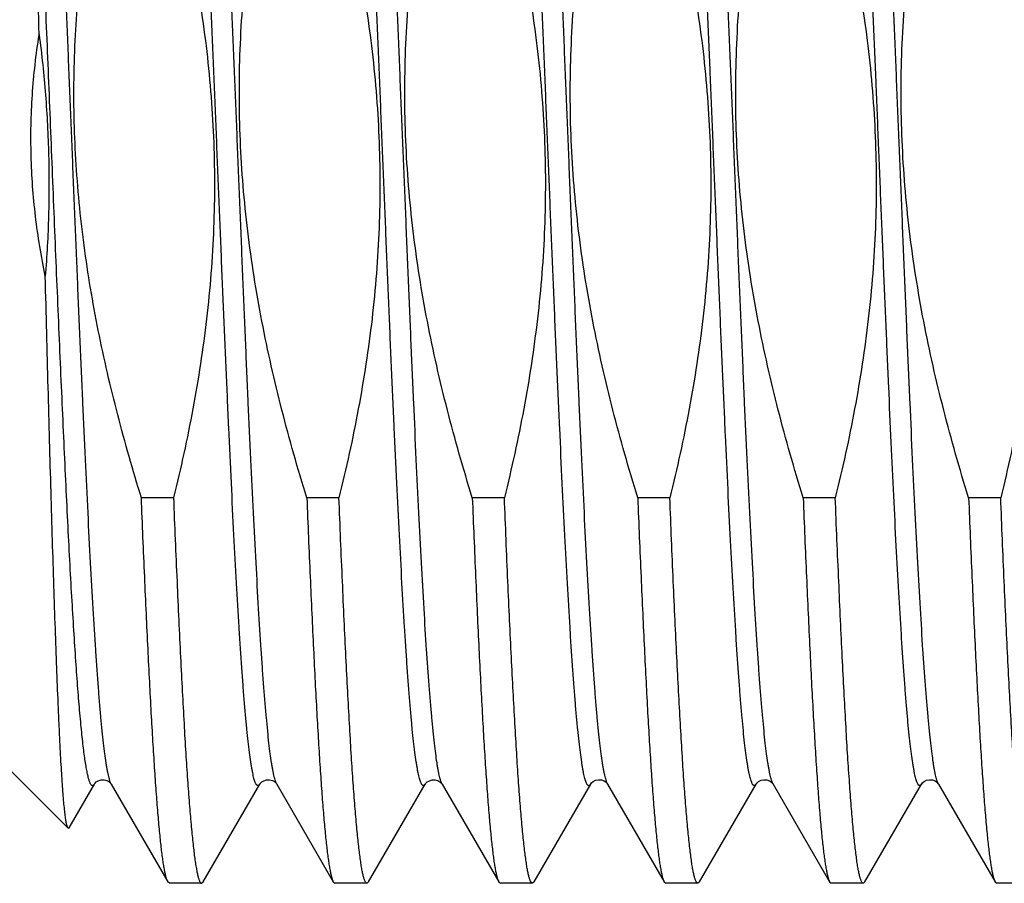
# Model space of a CAD drawing. Header units: inches. Extents: x 0 to 22, y 0 to 17.
# Tile 59 of 98: x 17.284 to 17.449, y 8.313 to 8.458. Entities that reach past the tile are written whole.
import ezdxf

# ---------------------------------------------------------------- set-up
doc = ezdxf.new("R2010")
doc.units = ezdxf.units.IN
doc.header["$LTSCALE"] = 1.21
doc.header["$MEASUREMENT"] = 0
doc.layers.get('0').update_dxf_attribs({"linetype": 'CONTINUOUS'})

msp = doc.modelspace()

# ---------------------------------------------------------------- linework, layer by layer
at = {"color": 7, "linetype": 'CONTINUOUS'}
for p, q in [((17.30975, 8.37758), (17.30436, 8.37758)), ((17.33753, 8.37758), (17.33214, 8.37758)), ((17.36531, 8.37758), (17.35992, 8.37758)), ((17.39309, 8.37758), (17.3877, 8.37758)), ((17.42086, 8.37758), (17.41547, 8.37758)), ((17.44864, 8.37758), (17.44325, 8.37758)), ((17.29205, 8.32213), (17.28132, 8.33286)), ((17.29223, 8.3222), (17.29647, 8.32952)), ((17.2993, 8.32954), (17.29931, 8.32952)), ((17.29931, 8.32952), (17.30881, 8.3131)), ((17.31474, 8.3131), (17.32425, 8.32952)), ((17.32708, 8.32954), (17.32709, 8.32952)), ((17.32709, 8.32952), (17.33659, 8.3131)), ((17.34252, 8.3131), (17.35202, 8.32952)), ((17.35485, 8.32954), (17.35486, 8.32952)), ((17.35486, 8.32952), (17.36437, 8.3131)), ((17.3703, 8.3131), (17.3798, 8.32952)), ((17.38264, 8.32952), (17.39214, 8.3131)), ((17.39807, 8.3131), (17.40758, 8.32952)), ((17.41042, 8.32952), (17.41992, 8.3131)), ((17.42585, 8.3131), (17.43535, 8.32952)), ((17.4382, 8.32952), (17.4477, 8.3131)), ((17.29205, 8.32213), (17.29223, 8.3222)), ((17.30908, 8.31286), (17.30881, 8.3131)), ((17.31447, 8.31286), (17.30908, 8.31286)), ((17.31447, 8.31286), (17.31474, 8.3131)), ((17.33659, 8.3131), (17.33686, 8.31286)), ((17.34225, 8.31286), (17.33686, 8.31286)), ((17.34252, 8.3131), (17.34225, 8.31286)), ((17.36437, 8.3131), (17.36464, 8.31286)), ((17.37003, 8.31286), (17.36464, 8.31286)), ((17.3703, 8.3131), (17.37003, 8.31286)), ((17.39214, 8.3131), (17.39241, 8.31286)), ((17.3978, 8.31286), (17.39241, 8.31286)), ((17.39807, 8.3131), (17.3978, 8.31286)), ((17.41992, 8.3131), (17.42019, 8.31286)), ((17.42558, 8.31286), (17.42019, 8.31286)), ((17.42585, 8.3131), (17.42558, 8.31286)), ((17.4477, 8.3131), (17.44797, 8.31286)), ((17.45336, 8.31286), (17.44797, 8.31286))]:
    msp.add_line(p, q, dxfattribs=at)
for points in [[(17.29647, 8.32952), (17.29649, 8.32955), (17.29658, 8.32968), (17.29679, 8.32987), (17.29713, 8.33008), (17.29759, 8.33022), (17.29809, 8.33024), (17.29859, 8.3301), (17.29898, 8.32987), (17.2992, 8.32967), (17.2993, 8.32955), (17.2993, 8.32954)], [(17.32425, 8.32952), (17.32427, 8.32955), (17.32436, 8.32968), (17.32457, 8.32987), (17.32491, 8.33008), (17.32536, 8.33022), (17.32586, 8.33024), (17.32637, 8.3301), (17.32676, 8.32987), (17.32698, 8.32967), (17.32707, 8.32955), (17.32708, 8.32954)], [(17.35202, 8.32952), (17.35205, 8.32956), (17.35214, 8.32968), (17.35236, 8.32988), (17.35272, 8.33009), (17.35318, 8.33023), (17.35366, 8.33024), (17.35413, 8.33011), (17.35449, 8.3299), (17.35472, 8.3297), (17.35483, 8.32957), (17.35485, 8.32954)], [(17.3798, 8.32952), (17.37984, 8.32958), (17.37996, 8.32973), (17.38022, 8.32994), (17.38063, 8.33015), (17.38112, 8.33025), (17.38161, 8.33021), (17.38206, 8.33004), (17.38238, 8.32982), (17.38256, 8.32964), (17.38263, 8.32954), (17.38264, 8.32952)], [(17.40758, 8.32952), (17.40761, 8.32958), (17.40774, 8.32973), (17.408, 8.32994), (17.4084, 8.33015), (17.40889, 8.33025), (17.40938, 8.33021), (17.40983, 8.33004), (17.41016, 8.32982), (17.41033, 8.32964), (17.41041, 8.32954), (17.41042, 8.32952)], [(17.43535, 8.32952), (17.43539, 8.32958), (17.43552, 8.32973), (17.43577, 8.32994), (17.43618, 8.33015), (17.43667, 8.33025), (17.43716, 8.33021), (17.43761, 8.33004), (17.43793, 8.32982), (17.43811, 8.32964), (17.43819, 8.32954), (17.4382, 8.32952)]]:
    msp.add_lwpolyline(points, dxfattribs=at)
at = {"color": 9, "linetype": 'CONTINUOUS'}
for points, knots in [([(17.29931, 8.32952), (17.29927, 8.32959), (17.29919, 8.32976), (17.29908, 8.33004), (17.29898, 8.3304), (17.29887, 8.33081), (17.29876, 8.33129), (17.29865, 8.33183), (17.29855, 8.33244), (17.2984, 8.33338), (17.29821, 8.3347), (17.298, 8.33648), (17.29778, 8.33851), (17.29756, 8.34077), (17.29735, 8.34326), (17.29713, 8.34599), (17.29692, 8.34893), (17.29662, 8.35328), (17.29625, 8.35921), (17.29582, 8.36688), (17.29539, 8.37524), (17.29496, 8.38419), (17.29453, 8.39367), (17.2941, 8.40357), (17.29366, 8.4138), (17.29323, 8.42426), (17.2928, 8.43485), (17.29237, 8.44548), (17.29194, 8.45602), (17.2915, 8.4664), (17.29107, 8.4765), (17.29064, 8.48622), (17.29021, 8.49549), (17.28978, 8.50419), (17.28935, 8.51226), (17.28898, 8.51855), (17.28868, 8.5232), (17.28847, 8.52639), (17.28825, 8.52936), (17.28804, 8.53212), (17.28782, 8.53464), (17.2876, 8.53694), (17.28739, 8.53899), (17.28717, 8.5408), (17.28699, 8.54216), (17.28684, 8.54311), (17.28673, 8.54374), (17.28662, 8.5443), (17.28651, 8.5448), (17.28641, 8.54523), (17.2863, 8.5456), (17.28619, 8.5459), (17.2861, 8.54611), (17.28602, 8.54625), (17.28597, 8.54632), (17.28591, 8.54639), (17.28586, 8.54643), (17.28581, 8.54646), (17.28575, 8.54648), (17.28569, 8.54647), (17.28564, 8.54645), (17.28558, 8.54641), (17.28553, 8.54636), (17.28547, 8.54629), (17.28544, 8.54624), (17.28542, 8.54621)], [0, 0, 0, 0, 0.001125, 0.002524, 0.004204, 0.00617, 0.008423, 0.010965, 0.013794, 0.01691, 0.023998, 0.032216, 0.041548, 0.051972, 0.063465, 0.076, 0.089548, 0.104076, 0.135932, 0.171267, 0.20974, 0.250983, 0.294601, 0.340175, 0.387266, 0.435422, 0.484179, 0.533071, 0.581625, 0.629376, 0.675864, 0.720642, 0.763281, 0.803371, 0.840527, 0.874394, 0.889991, 0.904647, 0.918327, 0.930998, 0.942632, 0.9532, 0.962678, 0.971046, 0.978286, 0.981478, 0.984383, 0.987001, 0.989331, 0.991374, 0.99313, 0.994603, 0.9958, 0.996298, 0.996734, 0.99711, 0.997434, 0.997716, 0.997971, 0.99822, 0.998486, 0.998785, 0.999133, 0.999536, 1, 1, 1, 1]), ([(17.32425, 8.32952), (17.32423, 8.32949), (17.3242, 8.32944), (17.32414, 8.32937), (17.32409, 8.32931), (17.32403, 8.32928), (17.32398, 8.32925), (17.32392, 8.32925), (17.32386, 8.32926), (17.32381, 8.32929), (17.32375, 8.32934), (17.3237, 8.3294), (17.32365, 8.32948), (17.32357, 8.32962), (17.32348, 8.32983), (17.32337, 8.33013), (17.32326, 8.3305), (17.32315, 8.33093), (17.32305, 8.33143), (17.32294, 8.33199), (17.32283, 8.33261), (17.32268, 8.33357), (17.32249, 8.33493), (17.32228, 8.33674), (17.32206, 8.33879), (17.32185, 8.34109), (17.32163, 8.34361), (17.32142, 8.34637), (17.3212, 8.34934), (17.32098, 8.35253), (17.32069, 8.35718), (17.32032, 8.36347), (17.31989, 8.37153), (17.31946, 8.38024), (17.31903, 8.3895), (17.3186, 8.39923), (17.31816, 8.40933), (17.31773, 8.4197), (17.3173, 8.43025), (17.31687, 8.44087), (17.31644, 8.45147), (17.316, 8.46193), (17.31557, 8.47216), (17.31514, 8.48206), (17.31471, 8.49153), (17.31428, 8.50049), (17.31385, 8.50885), (17.31342, 8.51652), (17.31305, 8.52245), (17.31275, 8.5268), (17.31254, 8.52974), (17.31232, 8.53246), (17.3121, 8.53496), (17.31189, 8.53722), (17.31167, 8.53925), (17.31146, 8.54102), (17.31127, 8.54235), (17.31112, 8.54329), (17.31101, 8.54389), (17.31091, 8.54444), (17.3108, 8.54492), (17.31069, 8.54533), (17.31058, 8.54568), (17.31048, 8.54597), (17.3104, 8.54614), (17.31036, 8.54621)], [0, 0, 0, 0, 0.000464, 0.000868, 0.001215, 0.001515, 0.00178, 0.00203, 0.002285, 0.002567, 0.00289, 0.003267, 0.003702, 0.0042, 0.005396, 0.006869, 0.008625, 0.010667, 0.012997, 0.015614, 0.018519, 0.021711, 0.02895, 0.037317, 0.046795, 0.057362, 0.068995, 0.081666, 0.095345, 0.110001, 0.125598, 0.159463, 0.196619, 0.236709, 0.279347, 0.324126, 0.370614, 0.418365, 0.46692, 0.515811, 0.56457, 0.612727, 0.659818, 0.705392, 0.749011, 0.790256, 0.82873, 0.864064, 0.895922, 0.91045, 0.923998, 0.936533, 0.948026, 0.958451, 0.967783, 0.976002, 0.98309, 0.986206, 0.989035, 0.991576, 0.99383, 0.995796, 0.997476, 0.998875, 1, 1, 1, 1]), ([(17.32709, 8.32952), (17.32705, 8.32959), (17.32697, 8.32976), (17.32686, 8.33004), (17.32675, 8.3304), (17.32665, 8.33081), (17.32654, 8.33129), (17.32643, 8.33183), (17.32632, 8.33244), (17.32617, 8.33338), (17.32599, 8.3347), (17.32577, 8.33648), (17.32556, 8.33851), (17.32534, 8.34077), (17.32513, 8.34326), (17.32491, 8.34599), (17.32469, 8.34893), (17.3244, 8.35328), (17.32403, 8.35921), (17.3236, 8.36688), (17.32317, 8.37524), (17.32274, 8.38419), (17.3223, 8.39367), (17.32187, 8.40357), (17.32144, 8.4138), (17.32101, 8.42426), (17.32058, 8.43485), (17.32015, 8.44548), (17.31971, 8.45602), (17.31928, 8.4664), (17.31885, 8.4765), (17.31842, 8.48622), (17.31799, 8.49549), (17.31756, 8.50419), (17.31713, 8.51226), (17.31676, 8.51855), (17.31646, 8.5232), (17.31625, 8.52639), (17.31603, 8.52936), (17.31581, 8.53212), (17.3156, 8.53464), (17.31538, 8.53694), (17.31517, 8.53899), (17.31495, 8.5408), (17.31477, 8.54216), (17.31462, 8.54311), (17.31451, 8.54374), (17.3144, 8.5443), (17.31429, 8.5448), (17.31418, 8.54523), (17.31408, 8.5456), (17.31397, 8.5459), (17.31388, 8.54611), (17.3138, 8.54625), (17.31375, 8.54632), (17.31369, 8.54639), (17.31364, 8.54643), (17.31358, 8.54646), (17.31353, 8.54648), (17.31347, 8.54647), (17.31341, 8.54645), (17.31336, 8.54641), (17.3133, 8.54636), (17.31325, 8.54629), (17.31322, 8.54624), (17.3132, 8.54621)], [0, 0, 0, 0, 0.001125, 0.002524, 0.004204, 0.00617, 0.008424, 0.010965, 0.013794, 0.01691, 0.023998, 0.032216, 0.041548, 0.051972, 0.063465, 0.076, 0.089548, 0.104076, 0.135932, 0.171266, 0.20974, 0.250983, 0.294601, 0.340174, 0.387265, 0.435421, 0.484179, 0.53307, 0.581625, 0.629375, 0.675863, 0.720642, 0.763281, 0.803371, 0.840527, 0.874394, 0.889991, 0.904647, 0.918327, 0.930998, 0.942632, 0.9532, 0.962678, 0.971046, 0.978286, 0.981478, 0.984383, 0.987001, 0.989331, 0.991374, 0.99313, 0.994603, 0.9958, 0.996298, 0.996734, 0.99711, 0.997434, 0.997716, 0.997971, 0.99822, 0.998486, 0.998786, 0.999133, 0.999536, 1, 1, 1, 1]), ([(17.35202, 8.32952), (17.35201, 8.32949), (17.35197, 8.32944), (17.35192, 8.32937), (17.35186, 8.32931), (17.35181, 8.32928), (17.35175, 8.32925), (17.3517, 8.32925), (17.35164, 8.32926), (17.35159, 8.32929), (17.35153, 8.32934), (17.35148, 8.3294), (17.35142, 8.32948), (17.35135, 8.32962), (17.35125, 8.32983), (17.35115, 8.33013), (17.35104, 8.3305), (17.35093, 8.33093), (17.35082, 8.33143), (17.35072, 8.33199), (17.35061, 8.33261), (17.35046, 8.33357), (17.35027, 8.33493), (17.35006, 8.33674), (17.34984, 8.33879), (17.34963, 8.34109), (17.34941, 8.34361), (17.34919, 8.34636), (17.34898, 8.34934), (17.34876, 8.35253), (17.34846, 8.35718), (17.3481, 8.36347), (17.34767, 8.37153), (17.34724, 8.38024), (17.3468, 8.3895), (17.34637, 8.39923), (17.34594, 8.40933), (17.34551, 8.4197), (17.34508, 8.43025), (17.34465, 8.44087), (17.34421, 8.45146), (17.34378, 8.46193), (17.34335, 8.47216), (17.34292, 8.48206), (17.34249, 8.49153), (17.34206, 8.50049), (17.34163, 8.50884), (17.3412, 8.51652), (17.34083, 8.52245), (17.34053, 8.52679), (17.34031, 8.52974), (17.3401, 8.53246), (17.33988, 8.53496), (17.33967, 8.53722), (17.33945, 8.53924), (17.33924, 8.54102), (17.33905, 8.54235), (17.3389, 8.54329), (17.33879, 8.54389), (17.33868, 8.54444), (17.33858, 8.54492), (17.33847, 8.54533), (17.33836, 8.54568), (17.33825, 8.54597), (17.33818, 8.54614), (17.33813, 8.54621)], [0, 0, 0, 0, 0.000464, 0.000868, 0.001215, 0.001515, 0.00178, 0.00203, 0.002285, 0.002567, 0.00289, 0.003267, 0.003702, 0.0042, 0.005396, 0.006869, 0.008625, 0.010667, 0.012996, 0.015614, 0.018519, 0.021711, 0.028949, 0.037316, 0.046794, 0.057361, 0.068994, 0.081665, 0.095344, 0.109999, 0.125596, 0.159461, 0.196616, 0.236705, 0.279343, 0.324122, 0.370609, 0.41836, 0.466914, 0.515805, 0.564563, 0.61272, 0.659811, 0.705386, 0.749004, 0.790249, 0.828723, 0.864058, 0.895916, 0.910445, 0.923993, 0.936529, 0.948022, 0.958447, 0.96778, 0.975999, 0.983088, 0.986204, 0.989033, 0.991575, 0.993829, 0.995795, 0.997476, 0.998875, 1, 1, 1, 1]), ([(17.35486, 8.32952), (17.35482, 8.32959), (17.35474, 8.32976), (17.35464, 8.33005), (17.35453, 8.3304), (17.35442, 8.33081), (17.35432, 8.33129), (17.35421, 8.33184), (17.3541, 8.33244), (17.35395, 8.33338), (17.35376, 8.33471), (17.35355, 8.33648), (17.35333, 8.33851), (17.35312, 8.34077), (17.3529, 8.34327), (17.35269, 8.34599), (17.35247, 8.34893), (17.35217, 8.35328), (17.3518, 8.35921), (17.35137, 8.36688), (17.35094, 8.37524), (17.35051, 8.3842), (17.35008, 8.39367), (17.34965, 8.40357), (17.34922, 8.4138), (17.34879, 8.42426), (17.34835, 8.43486), (17.34792, 8.44548), (17.34749, 8.45603), (17.34706, 8.4664), (17.34663, 8.4765), (17.3462, 8.48623), (17.34576, 8.49549), (17.34533, 8.50419), (17.3449, 8.51226), (17.34454, 8.51855), (17.34424, 8.5232), (17.34402, 8.52639), (17.34381, 8.52936), (17.34359, 8.53212), (17.34337, 8.53464), (17.34316, 8.53694), (17.34294, 8.53899), (17.34273, 8.5408), (17.34254, 8.54216), (17.34239, 8.54311), (17.34228, 8.54374), (17.34218, 8.5443), (17.34207, 8.5448), (17.34196, 8.54523), (17.34185, 8.5456), (17.34175, 8.5459), (17.34165, 8.54611), (17.34158, 8.54625), (17.34152, 8.54633), (17.34147, 8.54639), (17.34141, 8.54643), (17.34136, 8.54646), (17.3413, 8.54648), (17.34125, 8.54647), (17.34119, 8.54645), (17.34114, 8.54641), (17.34108, 8.54636), (17.34103, 8.54629), (17.34099, 8.54624), (17.34098, 8.54621)], [0, 0, 0, 0, 0.001125, 0.002524, 0.004205, 0.006172, 0.008425, 0.010967, 0.013796, 0.016912, 0.024001, 0.03222, 0.041553, 0.051978, 0.063471, 0.076007, 0.089555, 0.104083, 0.135941, 0.171276, 0.20975, 0.250994, 0.294612, 0.340186, 0.387277, 0.435433, 0.484191, 0.533082, 0.581636, 0.629386, 0.675874, 0.720652, 0.76329, 0.803379, 0.840535, 0.8744, 0.889997, 0.904652, 0.918332, 0.931003, 0.942636, 0.953203, 0.962681, 0.971049, 0.978288, 0.98148, 0.984385, 0.987002, 0.989332, 0.991374, 0.99313, 0.994603, 0.9958, 0.996298, 0.996734, 0.99711, 0.997434, 0.997715, 0.997971, 0.99822, 0.998485, 0.998785, 0.999132, 0.999536, 1, 1, 1, 1]), ([(17.3798, 8.32952), (17.37978, 8.32949), (17.37975, 8.32944), (17.3797, 8.32937), (17.37964, 8.32931), (17.37959, 8.32928), (17.37953, 8.32925), (17.37947, 8.32925), (17.37942, 8.32926), (17.37936, 8.32929), (17.37931, 8.32934), (17.37925, 8.3294), (17.3792, 8.32948), (17.37912, 8.32962), (17.37903, 8.32983), (17.37892, 8.33013), (17.37882, 8.3305), (17.37871, 8.33093), (17.3786, 8.33142), (17.37849, 8.33198), (17.37839, 8.33261), (17.37824, 8.33356), (17.37805, 8.33491), (17.37784, 8.33672), (17.37762, 8.33877), (17.3774, 8.34106), (17.37719, 8.34359), (17.37697, 8.34633), (17.37676, 8.3493), (17.37654, 8.35248), (17.37624, 8.35713), (17.37588, 8.36341), (17.37545, 8.37146), (17.37502, 8.38016), (17.37459, 8.38941), (17.37415, 8.39912), (17.37372, 8.40921), (17.37329, 8.41957), (17.37286, 8.43011), (17.37243, 8.44072), (17.372, 8.45131), (17.37157, 8.46177), (17.37113, 8.47199), (17.3707, 8.48189), (17.37027, 8.49137), (17.36984, 8.50033), (17.36941, 8.50869), (17.36898, 8.51637), (17.36861, 8.52231), (17.36832, 8.52666), (17.3681, 8.52961), (17.36788, 8.53235), (17.36767, 8.53485), (17.36745, 8.53712), (17.36724, 8.53915), (17.36702, 8.54094), (17.36684, 8.54228), (17.36669, 8.54322), (17.36658, 8.54384), (17.36647, 8.54439), (17.36636, 8.54487), (17.36626, 8.54529), (17.36615, 8.54565), (17.36604, 8.54594), (17.36596, 8.54611), (17.36592, 8.54619)], [0, 0, 0, 0, 0.000464, 0.000867, 0.001214, 0.001514, 0.00178, 0.002029, 0.002284, 0.002565, 0.002888, 0.003264, 0.003698, 0.004195, 0.005389, 0.006859, 0.008612, 0.01065, 0.012976, 0.015588, 0.018488, 0.021675, 0.028901, 0.037254, 0.046717, 0.057267, 0.068882, 0.081533, 0.095191, 0.109825, 0.125398, 0.159215, 0.19632, 0.236356, 0.278942, 0.323668, 0.370106, 0.417811, 0.466323, 0.515178, 0.563906, 0.612041, 0.65912, 0.70469, 0.748316, 0.789579, 0.828082, 0.863459, 0.89537, 0.90993, 0.923512, 0.936084, 0.947618, 0.958085, 0.967463, 0.97573, 0.982869, 0.986012, 0.988868, 0.991436, 0.993717, 0.995712, 0.99742, 0.998848, 1, 1, 1, 1]), ([(17.38264, 8.32952), (17.3826, 8.32959), (17.38252, 8.32976), (17.38242, 8.33004), (17.38231, 8.3304), (17.3822, 8.33081), (17.38209, 8.33129), (17.38199, 8.33183), (17.38188, 8.33244), (17.38173, 8.33338), (17.38154, 8.3347), (17.38133, 8.33648), (17.38111, 8.33851), (17.3809, 8.34077), (17.38068, 8.34326), (17.38046, 8.34599), (17.38025, 8.34893), (17.37995, 8.35328), (17.37958, 8.35921), (17.37915, 8.36688), (17.37872, 8.37524), (17.37829, 8.38419), (17.37786, 8.39367), (17.37743, 8.40357), (17.377, 8.4138), (17.37656, 8.42426), (17.37613, 8.43485), (17.3757, 8.44548), (17.37527, 8.45602), (17.37484, 8.4664), (17.3744, 8.4765), (17.37397, 8.48622), (17.37354, 8.49549), (17.37311, 8.50419), (17.37268, 8.51226), (17.37231, 8.51855), (17.37202, 8.5232), (17.3718, 8.52639), (17.37158, 8.52936), (17.37137, 8.53211), (17.37115, 8.53464), (17.37094, 8.53693), (17.37072, 8.53899), (17.37051, 8.5408), (17.37032, 8.54216), (17.37017, 8.54311), (17.37006, 8.54374), (17.36995, 8.5443), (17.36985, 8.5448), (17.36974, 8.54523), (17.36963, 8.5456), (17.36952, 8.5459), (17.36943, 8.54611), (17.36935, 8.54625), (17.3693, 8.54632), (17.36925, 8.54639), (17.36919, 8.54643), (17.36914, 8.54646), (17.36908, 8.54648), (17.36902, 8.54647), (17.36897, 8.54645), (17.36891, 8.54641), (17.36886, 8.54636), (17.3688, 8.54629), (17.36877, 8.54624), (17.36875, 8.54621)], [0, 0, 0, 0, 0.001125, 0.002524, 0.004204, 0.00617, 0.008423, 0.010965, 0.013794, 0.01691, 0.023998, 0.032216, 0.041548, 0.051972, 0.063465, 0.076, 0.089548, 0.104075, 0.135932, 0.171266, 0.209739, 0.250982, 0.2946, 0.340173, 0.387264, 0.43542, 0.484178, 0.533069, 0.581623, 0.629374, 0.675862, 0.72064, 0.763279, 0.803369, 0.840526, 0.874392, 0.889989, 0.904645, 0.918325, 0.930997, 0.942631, 0.953199, 0.962677, 0.971045, 0.978285, 0.981477, 0.984383, 0.987001, 0.989331, 0.991373, 0.99313, 0.994603, 0.9958, 0.996298, 0.996734, 0.99711, 0.997434, 0.997716, 0.997971, 0.998221, 0.998486, 0.998786, 0.999133, 0.999536, 1, 1, 1, 1]), ([(17.40758, 8.32952), (17.40756, 8.32949), (17.40753, 8.32944), (17.40747, 8.32937), (17.40742, 8.32932), (17.40737, 8.32928), (17.40731, 8.32925), (17.40725, 8.32925), (17.4072, 8.32926), (17.40714, 8.32929), (17.40709, 8.32934), (17.40704, 8.3294), (17.40698, 8.32947), (17.40691, 8.3296), (17.40682, 8.32981), (17.40671, 8.3301), (17.4066, 8.33046), (17.4065, 8.33088), (17.40639, 8.33136), (17.40628, 8.33191), (17.40618, 8.33252), (17.40603, 8.33345), (17.40585, 8.33477), (17.40563, 8.33654), (17.40542, 8.33855), (17.40521, 8.34079), (17.40499, 8.34326), (17.40478, 8.34595), (17.40457, 8.34886), (17.40435, 8.35197), (17.40406, 8.35653), (17.40369, 8.36269), (17.40327, 8.37059), (17.40284, 8.37913), (17.40242, 8.38822), (17.40199, 8.39778), (17.40156, 8.40772), (17.40114, 8.41794), (17.40071, 8.42835), (17.40028, 8.43885), (17.39972, 8.45274), (17.39915, 8.46642), (17.39857, 8.47977), (17.39815, 8.48924), (17.39772, 8.49824), (17.39729, 8.50667), (17.39687, 8.51445), (17.39644, 8.5215), (17.39608, 8.5269), (17.39578, 8.53081), (17.39557, 8.53342), (17.39536, 8.53581), (17.39514, 8.53796), (17.39493, 8.53988), (17.39472, 8.54155), (17.39454, 8.5428), (17.39439, 8.54367), (17.39428, 8.54423), (17.39417, 8.54473), (17.39407, 8.54517), (17.39396, 8.54554), (17.39388, 8.54577), (17.39384, 8.54587)], [0, 0, 0, 0, 0.00046, 0.000861, 0.001206, 0.001505, 0.001769, 0.002017, 0.002268, 0.002544, 0.002861, 0.003227, 0.003651, 0.004136, 0.005302, 0.006737, 0.00845, 0.010442, 0.012716, 0.015271, 0.018109, 0.021227, 0.028302, 0.036484, 0.045755, 0.056096, 0.067484, 0.079892, 0.093292, 0.107653, 0.122941, 0.156157, 0.192628, 0.232013, 0.273943, 0.318023, 0.363841, 0.410965, 0.458952, 0.507351, 0.555708, 0.650481, 0.696006, 0.739715, 0.781198, 0.820065, 0.855952, 0.888523, 0.917474, 0.930506, 0.942535, 0.953534, 0.963477, 0.972343, 0.980112, 0.98677, 0.989678, 0.992305, 0.99465, 0.996713, 0.998495, 1, 1, 1, 1]), ([(17.41042, 8.32952), (17.41038, 8.32959), (17.4103, 8.32976), (17.41019, 8.33004), (17.41009, 8.3304), (17.40998, 8.33081), (17.40987, 8.33129), (17.40976, 8.33183), (17.40965, 8.33244), (17.4095, 8.33338), (17.40932, 8.3347), (17.4091, 8.33648), (17.40889, 8.33851), (17.40867, 8.34077), (17.40846, 8.34326), (17.40824, 8.34599), (17.40802, 8.34893), (17.40773, 8.35328), (17.40736, 8.35921), (17.40693, 8.36688), (17.4065, 8.37524), (17.40607, 8.38419), (17.40564, 8.39367), (17.4052, 8.40357), (17.40477, 8.4138), (17.40434, 8.42426), (17.40391, 8.43485), (17.40348, 8.44548), (17.40304, 8.45602), (17.40261, 8.4664), (17.40218, 8.4765), (17.40175, 8.48622), (17.40132, 8.49549), (17.40089, 8.50419), (17.40046, 8.51226), (17.40009, 8.51855), (17.39979, 8.5232), (17.39958, 8.52639), (17.39936, 8.52936), (17.39914, 8.53211), (17.39893, 8.53464), (17.39871, 8.53693), (17.3985, 8.53899), (17.39828, 8.5408), (17.3981, 8.54216), (17.39795, 8.54311), (17.39784, 8.54374), (17.39773, 8.5443), (17.39762, 8.5448), (17.39752, 8.54523), (17.39741, 8.5456), (17.3973, 8.5459), (17.39721, 8.54611), (17.39713, 8.54625), (17.39708, 8.54632), (17.39702, 8.54639), (17.39697, 8.54643), (17.39691, 8.54646), (17.39686, 8.54648), (17.3968, 8.54647), (17.39674, 8.54645), (17.39669, 8.54641), (17.39664, 8.54636), (17.39658, 8.54629), (17.39655, 8.54624), (17.39653, 8.54621)], [0, 0, 0, 0, 0.001125, 0.002524, 0.004204, 0.00617, 0.008424, 0.010965, 0.013794, 0.01691, 0.023998, 0.032216, 0.041548, 0.051972, 0.063465, 0.076, 0.089548, 0.104075, 0.135932, 0.171266, 0.209739, 0.250982, 0.2946, 0.340173, 0.387264, 0.43542, 0.484178, 0.533069, 0.581623, 0.629374, 0.675862, 0.72064, 0.763279, 0.803369, 0.840526, 0.874392, 0.889989, 0.904645, 0.918325, 0.930997, 0.942631, 0.953199, 0.962677, 0.971045, 0.978285, 0.981477, 0.984383, 0.987001, 0.989331, 0.991373, 0.99313, 0.994603, 0.9958, 0.996298, 0.996734, 0.99711, 0.997434, 0.997716, 0.997971, 0.998221, 0.998486, 0.998786, 0.999133, 0.999536, 1, 1, 1, 1]), ([(17.43535, 8.32952), (17.43534, 8.32949), (17.4353, 8.32944), (17.43525, 8.32937), (17.4352, 8.32932), (17.43515, 8.32928), (17.43509, 8.32926), (17.43504, 8.32925), (17.43498, 8.32926), (17.43493, 8.32929), (17.43487, 8.32933), (17.43482, 8.32939), (17.43477, 8.32946), (17.43469, 8.32959), (17.4346, 8.32979), (17.4345, 8.33007), (17.43439, 8.33042), (17.43429, 8.33083), (17.43418, 8.3313), (17.43408, 8.33183), (17.43397, 8.33243), (17.43382, 8.33334), (17.43364, 8.33463), (17.43343, 8.33635), (17.43322, 8.33831), (17.43301, 8.3405), (17.4328, 8.34292), (17.43259, 8.34555), (17.43238, 8.34839), (17.43216, 8.35145), (17.43187, 8.3559), (17.43151, 8.36194), (17.43109, 8.36969), (17.43067, 8.37807), (17.43025, 8.38699), (17.42983, 8.39639), (17.42941, 8.40617), (17.42898, 8.41624), (17.42856, 8.42651), (17.42814, 8.43689), (17.42758, 8.45065), (17.42702, 8.46424), (17.42645, 8.47753), (17.42603, 8.487), (17.4256, 8.49602), (17.42518, 8.50451), (17.42476, 8.51239), (17.42434, 8.51957), (17.42398, 8.5251), (17.42369, 8.52913), (17.42348, 8.53185), (17.42327, 8.53434), (17.42306, 8.53662), (17.42285, 8.53866), (17.42264, 8.54048), (17.42243, 8.54206), (17.42224, 8.54322), (17.4221, 8.54403), (17.42199, 8.54455), (17.42189, 8.54501), (17.42181, 8.54529), (17.42177, 8.54542)], [0, 0, 0, 0, 0.000457, 0.000855, 0.001198, 0.001496, 0.001759, 0.002005, 0.002253, 0.002524, 0.002833, 0.003191, 0.003605, 0.004078, 0.005214, 0.006615, 0.008286, 0.010232, 0.012454, 0.014952, 0.017726, 0.020776, 0.027698, 0.035706, 0.044784, 0.054913, 0.06607, 0.078232, 0.09137, 0.105456, 0.120456, 0.153062, 0.188892, 0.227616, 0.26888, 0.312305, 0.357491, 0.404023, 0.451475, 0.499408, 0.547383, 0.641697, 0.687168, 0.730955, 0.772655, 0.811884, 0.848284, 0.88152, 0.911289, 0.924787, 0.937319, 0.948858, 0.959376, 0.968852, 0.977264, 0.984596, 0.990834, 0.99354, 0.995969, 0.998122, 1, 1, 1, 1]), ([(17.4382, 8.32952), (17.43815, 8.32959), (17.43808, 8.32976), (17.43797, 8.33004), (17.43786, 8.3304), (17.43775, 8.33081), (17.43765, 8.33129), (17.43754, 8.33183), (17.43743, 8.33244), (17.43728, 8.33338), (17.4371, 8.3347), (17.43688, 8.33648), (17.43667, 8.33851), (17.43645, 8.34077), (17.43623, 8.34326), (17.43602, 8.34599), (17.4358, 8.34893), (17.4355, 8.35328), (17.43514, 8.35921), (17.43471, 8.36688), (17.43427, 8.37524), (17.43384, 8.38419), (17.43341, 8.39367), (17.43298, 8.40357), (17.43255, 8.4138), (17.43212, 8.42426), (17.43169, 8.43485), (17.43125, 8.44548), (17.43082, 8.45602), (17.43039, 8.4664), (17.42996, 8.4765), (17.42953, 8.48622), (17.4291, 8.49549), (17.42866, 8.50419), (17.42823, 8.51226), (17.42787, 8.51855), (17.42757, 8.5232), (17.42735, 8.52639), (17.42714, 8.52936), (17.42692, 8.53211), (17.42671, 8.53464), (17.42649, 8.53693), (17.42627, 8.53899), (17.42606, 8.5408), (17.42587, 8.54216), (17.42572, 8.54311), (17.42562, 8.54374), (17.42551, 8.5443), (17.4254, 8.5448), (17.42529, 8.54523), (17.42519, 8.5456), (17.42508, 8.5459), (17.42498, 8.54611), (17.42491, 8.54625), (17.42485, 8.54632), (17.4248, 8.54639), (17.42475, 8.54643), (17.42469, 8.54646), (17.42463, 8.54648), (17.42458, 8.54647), (17.42452, 8.54645), (17.42447, 8.54641), (17.42441, 8.54636), (17.42436, 8.54629), (17.42432, 8.54624), (17.42431, 8.54621)], [0, 0, 0, 0, 0.001125, 0.002524, 0.004204, 0.00617, 0.008423, 0.010965, 0.013794, 0.01691, 0.023998, 0.032216, 0.041548, 0.051972, 0.063465, 0.076, 0.089548, 0.104075, 0.135932, 0.171266, 0.209739, 0.250982, 0.2946, 0.340173, 0.387264, 0.43542, 0.484178, 0.533069, 0.581623, 0.629374, 0.675862, 0.72064, 0.763279, 0.803369, 0.840526, 0.874392, 0.889989, 0.904645, 0.918325, 0.930997, 0.942631, 0.953199, 0.962677, 0.971045, 0.978285, 0.981477, 0.984383, 0.987001, 0.989331, 0.991373, 0.99313, 0.994603, 0.9958, 0.996298, 0.996734, 0.99711, 0.997434, 0.997716, 0.997971, 0.998221, 0.998486, 0.998786, 0.999133, 0.999536, 1, 1, 1, 1]), ([(17.29647, 8.32952), (17.29644, 8.32948), (17.2964, 8.32942), (17.29634, 8.32935), (17.29629, 8.3293), (17.29623, 8.32926), (17.29617, 8.32925), (17.29611, 8.32925), (17.29605, 8.32928), (17.296, 8.32932), (17.29594, 8.32938), (17.29587, 8.32948), (17.29578, 8.32964), (17.2957, 8.32983), (17.29561, 8.33007), (17.29553, 8.33034), (17.29541, 8.33078), (17.29527, 8.33143), (17.2951, 8.33233), (17.29493, 8.33339), (17.29476, 8.3346), (17.29459, 8.33596), (17.29442, 8.33748), (17.29425, 8.33914), (17.29402, 8.34164), (17.29373, 8.34512), (17.29339, 8.3497), (17.29306, 8.3548), (17.29272, 8.36039), (17.29238, 8.36644), (17.29204, 8.37291), (17.29171, 8.37976), (17.29137, 8.38695), (17.29103, 8.39445), (17.29069, 8.4022), (17.29035, 8.41016), (17.29001, 8.41828), (17.28956, 8.4293), (17.289, 8.44312), (17.28833, 8.45953), (17.28766, 8.47543), (17.28709, 8.48819), (17.28663, 8.49786), (17.28629, 8.50461), (17.28595, 8.51097), (17.28572, 8.51507), (17.2856, 8.51705)], [0, 0, 0, 0, 0.000808, 0.001149, 0.001452, 0.001965, 0.002194, 0.002419, 0.002903, 0.003183, 0.003499, 0.00425, 0.005179, 0.006298, 0.007613, 0.009127, 0.010844, 0.014885, 0.019742, 0.025411, 0.031888, 0.039165, 0.047234, 0.056083, 0.065699, 0.087182, 0.111559, 0.13869, 0.168416, 0.200562, 0.234942, 0.271353, 0.30958, 0.3494, 0.390578, 0.432871, 0.476031, 0.519804, 0.608153, 0.695842, 0.780809, 0.861055, 0.898813, 0.934695, 0.96849, 1, 1, 1, 1])]:
    msp.add_open_spline(points, degree=3, knots=knots, dxfattribs=at)
at = {"color": 7, "linetype": 'CONTINUOUS'}
for points, knots in [([(17.2872, 8.45533), (17.28702, 8.46244), (17.28675, 8.47291), (17.28636, 8.48656), (17.28608, 8.49609), (17.2858, 8.50499), (17.28552, 8.51318), (17.28524, 8.52056), (17.28503, 8.52521), (17.28493, 8.52739)], [0, 0, 0, 0, 0.29587, 0.435797, 0.568448, 0.692444, 0.806487, 0.909371, 1, 1, 1, 1]), ([(17.3053, 8.49815), (17.30681, 8.49328), (17.30961, 8.48348), (17.31244, 8.47104), (17.31421, 8.461), (17.31527, 8.45342), (17.31604, 8.44581), (17.31652, 8.43818), (17.31668, 8.43053), (17.31654, 8.42288), (17.31609, 8.41524), (17.31535, 8.40763), (17.31433, 8.40005), (17.31262, 8.39), (17.31098, 8.38252), (17.30975, 8.37758)], [0, 0, 0, 0, 0.124996, 0.249986, 0.312489, 0.374991, 0.437493, 0.499995, 0.562497, 0.624999, 0.687501, 0.750004, 0.812506, 0.875008, 1, 1, 1, 1]), ([(17.33214, 8.37758), (17.33063, 8.38245), (17.32783, 8.39225), (17.32501, 8.40469), (17.32324, 8.41473), (17.32218, 8.42231), (17.3214, 8.42992), (17.32093, 8.43755), (17.32076, 8.4452), (17.3209, 8.45285), (17.32135, 8.46048), (17.32209, 8.4681), (17.32312, 8.47568), (17.32483, 8.48573), (17.32647, 8.4932), (17.32769, 8.49815)], [0, 0, 0, 0, 0.124996, 0.249986, 0.312489, 0.374991, 0.437493, 0.499995, 0.562497, 0.624999, 0.687501, 0.750004, 0.812506, 0.875008, 1, 1, 1, 1]), ([(17.33308, 8.49815), (17.33459, 8.49328), (17.33739, 8.48348), (17.34022, 8.47104), (17.34199, 8.461), (17.34304, 8.45342), (17.34382, 8.44581), (17.34429, 8.43818), (17.34446, 8.43053), (17.34432, 8.42288), (17.34387, 8.41524), (17.34313, 8.40763), (17.34211, 8.40005), (17.3404, 8.39), (17.33876, 8.38252), (17.33753, 8.37758)], [0, 0, 0, 0, 0.124996, 0.249986, 0.312489, 0.374991, 0.437493, 0.499995, 0.562497, 0.624999, 0.687501, 0.750004, 0.812506, 0.875008, 1, 1, 1, 1]), ([(17.35992, 8.37758), (17.35841, 8.38245), (17.35561, 8.39225), (17.35278, 8.40469), (17.35101, 8.41473), (17.34995, 8.42231), (17.34918, 8.42992), (17.34871, 8.43755), (17.34854, 8.4452), (17.34868, 8.45285), (17.34913, 8.46048), (17.34987, 8.4681), (17.35089, 8.47568), (17.3526, 8.48573), (17.35424, 8.4932), (17.35547, 8.49815)], [0, 0, 0, 0, 0.124996, 0.249986, 0.312489, 0.374991, 0.437493, 0.499995, 0.562497, 0.624999, 0.687501, 0.750004, 0.812506, 0.875008, 1, 1, 1, 1]), ([(17.36086, 8.49815), (17.36237, 8.49328), (17.36517, 8.48348), (17.36799, 8.47104), (17.36976, 8.461), (17.37082, 8.45342), (17.3716, 8.44581), (17.37207, 8.43818), (17.37224, 8.43053), (17.3721, 8.42288), (17.37165, 8.41524), (17.3709, 8.40763), (17.36988, 8.40005), (17.36817, 8.39), (17.36653, 8.38252), (17.36531, 8.37758)], [0, 0, 0, 0, 0.124996, 0.249986, 0.312489, 0.374991, 0.437493, 0.499995, 0.562497, 0.624999, 0.687501, 0.750004, 0.812506, 0.875008, 1, 1, 1, 1]), ([(17.3877, 8.37758), (17.38619, 8.38245), (17.38339, 8.39225), (17.38056, 8.40469), (17.37879, 8.41473), (17.37773, 8.42231), (17.37696, 8.42992), (17.37648, 8.43755), (17.37632, 8.4452), (17.37646, 8.45285), (17.37691, 8.46048), (17.37765, 8.4681), (17.37867, 8.47568), (17.38038, 8.48573), (17.38202, 8.4932), (17.38325, 8.49815)], [0, 0, 0, 0, 0.124996, 0.249986, 0.312489, 0.374991, 0.437493, 0.499995, 0.562497, 0.624999, 0.687501, 0.750004, 0.812506, 0.875008, 1, 1, 1, 1]), ([(17.38864, 8.49815), (17.39014, 8.49328), (17.39294, 8.48348), (17.39577, 8.47104), (17.39754, 8.461), (17.3986, 8.45342), (17.39937, 8.44581), (17.39985, 8.43818), (17.40001, 8.43053), (17.39987, 8.42288), (17.39942, 8.41524), (17.39868, 8.40763), (17.39766, 8.40005), (17.39595, 8.39), (17.39431, 8.38252), (17.39309, 8.37758)], [0, 0, 0, 0, 0.124996, 0.249986, 0.312489, 0.374991, 0.437493, 0.499995, 0.562497, 0.624999, 0.687501, 0.750004, 0.812506, 0.875008, 1, 1, 1, 1]), ([(17.41547, 8.37758), (17.41397, 8.38245), (17.41116, 8.39225), (17.40834, 8.40469), (17.40657, 8.41473), (17.40551, 8.42231), (17.40473, 8.42992), (17.40426, 8.43755), (17.40409, 8.4452), (17.40424, 8.45285), (17.40468, 8.46048), (17.40543, 8.4681), (17.40645, 8.47568), (17.40816, 8.48573), (17.4098, 8.4932), (17.41102, 8.49815)], [0, 0, 0, 0, 0.124996, 0.249986, 0.312489, 0.374991, 0.437493, 0.499995, 0.562497, 0.624999, 0.687501, 0.750004, 0.812506, 0.875008, 1, 1, 1, 1]), ([(17.41641, 8.49815), (17.41792, 8.49328), (17.42072, 8.48348), (17.42355, 8.47104), (17.42532, 8.461), (17.42638, 8.45342), (17.42715, 8.44581), (17.42762, 8.43818), (17.42779, 8.43053), (17.42765, 8.42288), (17.4272, 8.41524), (17.42646, 8.40763), (17.42544, 8.40005), (17.42373, 8.39), (17.42209, 8.38252), (17.42086, 8.37758)], [0, 0, 0, 0, 0.124996, 0.249986, 0.312489, 0.374991, 0.437493, 0.499995, 0.562497, 0.624999, 0.687501, 0.750004, 0.812506, 0.875008, 1, 1, 1, 1]), ([(17.44325, 8.37758), (17.44174, 8.38245), (17.43894, 8.39225), (17.43611, 8.40469), (17.43435, 8.41473), (17.43329, 8.42231), (17.43251, 8.42992), (17.43204, 8.43755), (17.43187, 8.4452), (17.43201, 8.45285), (17.43246, 8.46048), (17.4332, 8.4681), (17.43422, 8.47568), (17.43593, 8.48573), (17.43757, 8.4932), (17.4388, 8.49815)], [0, 0, 0, 0, 0.124996, 0.249986, 0.312489, 0.374991, 0.437493, 0.499995, 0.562497, 0.624999, 0.687501, 0.750004, 0.812506, 0.875008, 1, 1, 1, 1]), ([(17.44419, 8.49815), (17.4457, 8.49328), (17.4485, 8.48348), (17.45132, 8.47104), (17.45309, 8.461), (17.45415, 8.45342), (17.45493, 8.44581), (17.4554, 8.43818), (17.45557, 8.43053), (17.45543, 8.42288), (17.45498, 8.41524), (17.45424, 8.40763), (17.45321, 8.40005), (17.45151, 8.39), (17.44986, 8.38252), (17.44864, 8.37758)], [0, 0, 0, 0, 0.124996, 0.249986, 0.312489, 0.374991, 0.437493, 0.499995, 0.562497, 0.624999, 0.687501, 0.750004, 0.812506, 0.875008, 1, 1, 1, 1]), ([(17.30436, 8.37758), (17.30294, 8.38219), (17.30027, 8.39149), (17.29754, 8.40327), (17.29578, 8.41278), (17.29471, 8.41995), (17.29388, 8.42715), (17.29332, 8.43438), (17.29303, 8.44163), (17.29302, 8.44888), (17.29329, 8.45613), (17.29383, 8.46336), (17.29463, 8.47057), (17.29602, 8.48014), (17.29741, 8.48726), (17.29846, 8.49198)], [0, 0, 0, 0, 0.124996, 0.249989, 0.312491, 0.374993, 0.437495, 0.499997, 0.562499, 0.625001, 0.687503, 0.750005, 0.812507, 0.875009, 1, 1, 1, 1]), ([(17.28823, 8.41476), (17.28789, 8.41643), (17.28727, 8.41977), (17.28655, 8.42482), (17.28607, 8.4299), (17.28582, 8.435), (17.2858, 8.4401), (17.28602, 8.4452), (17.28648, 8.45028), (17.28694, 8.45365), (17.2872, 8.45533)], [0, 0, 0, 0, 0.125, 0.250001, 0.375, 0.5, 0.625, 0.75, 0.875001, 1, 1, 1, 1]), ([(17.2872, 8.45533), (17.28764, 8.45197), (17.28835, 8.44523), (17.28888, 8.43508), (17.28887, 8.42491), (17.2885, 8.41814), (17.28823, 8.41476)], [0, 0, 0, 0, 0.250001, 0.500001, 0.75, 1, 1, 1, 1]), ([(17.29205, 8.32213), (17.29204, 8.32215), (17.29202, 8.32217), (17.29199, 8.32222), (17.29196, 8.32228), (17.29192, 8.32239), (17.29187, 8.32255), (17.29181, 8.32279), (17.29175, 8.32308), (17.29169, 8.32342), (17.29163, 8.3238), (17.29155, 8.32442), (17.29145, 8.32532), (17.29133, 8.32654), (17.29122, 8.32796), (17.2911, 8.32958), (17.29098, 8.33138), (17.29086, 8.33338), (17.29075, 8.33556), (17.29063, 8.33792), (17.29051, 8.34046), (17.29035, 8.34419), (17.29014, 8.34925), (17.28991, 8.3558), (17.28967, 8.36292), (17.28943, 8.37058), (17.28919, 8.37872), (17.28895, 8.38728), (17.28871, 8.39619), (17.28847, 8.40539), (17.28831, 8.41161), (17.28823, 8.41476)], [0, 0, 0, 0, 0.000498, 0.001108, 0.001839, 0.002695, 0.004794, 0.007419, 0.010576, 0.014269, 0.018497, 0.023262, 0.034396, 0.047661, 0.063037, 0.080502, 0.100028, 0.121584, 0.145134, 0.170638, 0.198053, 0.227331, 0.291274, 0.362019, 0.439067, 0.52187, 0.609832, 0.702317, 0.79865, 0.898122, 1, 1, 1, 1]), ([(17.30881, 8.3131), (17.30879, 8.31314), (17.30874, 8.31324), (17.30867, 8.31341), (17.3086, 8.31361), (17.3085, 8.31393), (17.30838, 8.31441), (17.30825, 8.31508), (17.30811, 8.31587), (17.30797, 8.31678), (17.30783, 8.31782), (17.30769, 8.31897), (17.30756, 8.32023), (17.30736, 8.32216), (17.30713, 8.32484), (17.30685, 8.3284), (17.30658, 8.33239), (17.3063, 8.33679), (17.30602, 8.3416), (17.30575, 8.34678), (17.30547, 8.35233), (17.30519, 8.35821), (17.30481, 8.36666), (17.30454, 8.37315), (17.30436, 8.37758)], [0, 0, 0, 0, 0.002355, 0.005142, 0.008373, 0.012056, 0.020789, 0.031362, 0.043779, 0.058036, 0.074125, 0.092036, 0.111751, 0.133255, 0.181549, 0.236734, 0.298601, 0.366908, 0.441389, 0.521753, 0.607683, 0.698842, 0.794868, 1, 1, 1, 1]), ([(17.30975, 8.37758), (17.30994, 8.3729), (17.31023, 8.36604), (17.31063, 8.35713), (17.31092, 8.35096), (17.31122, 8.34518), (17.31151, 8.33981), (17.3118, 8.33488), (17.3121, 8.33041), (17.31239, 8.32641), (17.31264, 8.32339), (17.31284, 8.32123), (17.31299, 8.3198), (17.31314, 8.3185), (17.31328, 8.31733), (17.31343, 8.3163), (17.31358, 8.3154), (17.31372, 8.31464), (17.31385, 8.31409), (17.31395, 8.31373), (17.31403, 8.3135), (17.3141, 8.31331), (17.31417, 8.31315), (17.31424, 8.31303), (17.31431, 8.31295), (17.31436, 8.3129), (17.3144, 8.31288), (17.31444, 8.31287), (17.31446, 8.31286), (17.31447, 8.31286)], [0, 0, 0, 0, 0.215813, 0.316338, 0.41134, 0.500399, 0.58312, 0.659138, 0.728117, 0.789757, 0.843788, 0.867877, 0.889981, 0.910076, 0.928145, 0.94417, 0.95814, 0.970048, 0.979895, 0.984049, 0.987697, 0.990843, 0.993499, 0.995685, 0.997436, 0.998171, 0.998829, 0.99943, 1, 1, 1, 1]), ([(17.33214, 8.37758), (17.33232, 8.37315), (17.33259, 8.36666), (17.33297, 8.35821), (17.33325, 8.35233), (17.33352, 8.34678), (17.3338, 8.3416), (17.33408, 8.33679), (17.33435, 8.33239), (17.33463, 8.3284), (17.3349, 8.32484), (17.33514, 8.32216), (17.33533, 8.32023), (17.33547, 8.31897), (17.33561, 8.31782), (17.33575, 8.31678), (17.33589, 8.31587), (17.33602, 8.31508), (17.33616, 8.31441), (17.33628, 8.31393), (17.33638, 8.31361), (17.33645, 8.31341), (17.33651, 8.31324), (17.33656, 8.31314), (17.33659, 8.3131)], [0, 0, 0, 0, 0.205132, 0.301158, 0.392317, 0.478247, 0.558611, 0.633092, 0.701399, 0.763266, 0.818451, 0.866745, 0.888249, 0.907964, 0.925875, 0.941964, 0.956221, 0.968638, 0.979211, 0.987944, 0.991627, 0.994858, 0.997645, 1, 1, 1, 1]), ([(17.34225, 8.31286), (17.34224, 8.31286), (17.34221, 8.31287), (17.34218, 8.31288), (17.34214, 8.3129), (17.34209, 8.31295), (17.34202, 8.31303), (17.34195, 8.31315), (17.34188, 8.31331), (17.3418, 8.3135), (17.34173, 8.31373), (17.34163, 8.31409), (17.3415, 8.31464), (17.34135, 8.3154), (17.34121, 8.3163), (17.34106, 8.31733), (17.34092, 8.3185), (17.34077, 8.3198), (17.34062, 8.32123), (17.34042, 8.32339), (17.34017, 8.32641), (17.33987, 8.33041), (17.33958, 8.33488), (17.33929, 8.33981), (17.339, 8.34518), (17.3387, 8.35096), (17.33841, 8.35713), (17.33801, 8.36604), (17.33772, 8.3729), (17.33753, 8.37758)], [0, 0, 0, 0, 0.00057, 0.001171, 0.001829, 0.002564, 0.004315, 0.006501, 0.009157, 0.012303, 0.015951, 0.020105, 0.029952, 0.04186, 0.05583, 0.071855, 0.089924, 0.110019, 0.132123, 0.156212, 0.210243, 0.271883, 0.340862, 0.41688, 0.499601, 0.58866, 0.683662, 0.784187, 1, 1, 1, 1]), ([(17.35992, 8.37758), (17.3601, 8.37315), (17.36037, 8.36666), (17.36075, 8.35821), (17.36102, 8.35233), (17.3613, 8.34678), (17.36158, 8.3416), (17.36185, 8.33679), (17.36213, 8.33239), (17.36241, 8.3284), (17.36268, 8.32484), (17.36292, 8.32216), (17.36311, 8.32023), (17.36325, 8.31897), (17.36339, 8.31782), (17.36352, 8.31678), (17.36366, 8.31587), (17.3638, 8.31508), (17.36394, 8.31441), (17.36406, 8.31393), (17.36415, 8.31361), (17.36422, 8.31341), (17.36429, 8.31324), (17.36434, 8.31314), (17.36437, 8.3131)], [0, 0, 0, 0, 0.205132, 0.301158, 0.392317, 0.478247, 0.558611, 0.633092, 0.701399, 0.763266, 0.818451, 0.866745, 0.888249, 0.907964, 0.925875, 0.941964, 0.956221, 0.968638, 0.979211, 0.987944, 0.991627, 0.994858, 0.997645, 1, 1, 1, 1]), ([(17.37003, 8.31286), (17.37002, 8.31286), (17.36999, 8.31287), (17.36995, 8.31288), (17.36991, 8.3129), (17.36986, 8.31295), (17.3698, 8.31303), (17.36973, 8.31315), (17.36965, 8.31331), (17.36958, 8.3135), (17.36951, 8.31373), (17.3694, 8.31409), (17.36928, 8.31464), (17.36913, 8.3154), (17.36899, 8.3163), (17.36884, 8.31733), (17.36869, 8.3185), (17.36855, 8.3198), (17.3684, 8.32123), (17.3682, 8.32339), (17.36794, 8.32641), (17.36765, 8.33041), (17.36736, 8.33488), (17.36707, 8.33981), (17.36677, 8.34518), (17.36648, 8.35096), (17.36618, 8.35713), (17.36578, 8.36604), (17.3655, 8.3729), (17.36531, 8.37758)], [0, 0, 0, 0, 0.00057, 0.001171, 0.001829, 0.002564, 0.004315, 0.006501, 0.009157, 0.012303, 0.015951, 0.020105, 0.029952, 0.04186, 0.05583, 0.071855, 0.089924, 0.110019, 0.132123, 0.156212, 0.210243, 0.271883, 0.340862, 0.41688, 0.499601, 0.58866, 0.683662, 0.784187, 1, 1, 1, 1]), ([(17.3877, 8.37758), (17.38787, 8.37315), (17.38814, 8.36666), (17.38852, 8.35821), (17.3888, 8.35233), (17.38908, 8.34678), (17.38935, 8.3416), (17.38963, 8.33679), (17.38991, 8.33239), (17.39018, 8.3284), (17.39046, 8.32484), (17.39069, 8.32216), (17.39089, 8.32023), (17.39103, 8.31897), (17.39116, 8.31782), (17.3913, 8.31678), (17.39144, 8.31587), (17.39158, 8.31508), (17.39171, 8.31441), (17.39183, 8.31393), (17.39193, 8.31361), (17.392, 8.31341), (17.39207, 8.31324), (17.39212, 8.31314), (17.39214, 8.3131)], [0, 0, 0, 0, 0.205132, 0.301158, 0.392317, 0.478247, 0.558611, 0.633092, 0.701399, 0.763266, 0.818451, 0.866745, 0.888249, 0.907964, 0.925875, 0.941964, 0.956221, 0.968638, 0.979211, 0.987944, 0.991627, 0.994858, 0.997645, 1, 1, 1, 1]), ([(17.3978, 8.31286), (17.39779, 8.31286), (17.39777, 8.31287), (17.39773, 8.31288), (17.39769, 8.3129), (17.39764, 8.31295), (17.39758, 8.31303), (17.3975, 8.31315), (17.39743, 8.31331), (17.39736, 8.3135), (17.39728, 8.31373), (17.39718, 8.31409), (17.39705, 8.31464), (17.39691, 8.3154), (17.39676, 8.3163), (17.39662, 8.31733), (17.39647, 8.3185), (17.39632, 8.3198), (17.39618, 8.32123), (17.39597, 8.32339), (17.39572, 8.32641), (17.39543, 8.33041), (17.39514, 8.33488), (17.39484, 8.33981), (17.39455, 8.34518), (17.39426, 8.35096), (17.39396, 8.35713), (17.39356, 8.36604), (17.39327, 8.3729), (17.39309, 8.37758)], [0, 0, 0, 0, 0.00057, 0.001171, 0.001829, 0.002564, 0.004315, 0.006501, 0.009157, 0.012303, 0.015951, 0.020105, 0.029952, 0.04186, 0.05583, 0.071855, 0.089924, 0.110019, 0.132123, 0.156212, 0.210243, 0.271883, 0.340862, 0.41688, 0.499601, 0.58866, 0.683662, 0.784187, 1, 1, 1, 1]), ([(17.41547, 8.37758), (17.41565, 8.37315), (17.41592, 8.36666), (17.4163, 8.35821), (17.41658, 8.35233), (17.41685, 8.34678), (17.41713, 8.3416), (17.41741, 8.33679), (17.41768, 8.33239), (17.41796, 8.3284), (17.41823, 8.32484), (17.41847, 8.32216), (17.41866, 8.32023), (17.4188, 8.31897), (17.41894, 8.31782), (17.41908, 8.31678), (17.41922, 8.31587), (17.41935, 8.31508), (17.41949, 8.31441), (17.41961, 8.31393), (17.41971, 8.31361), (17.41978, 8.31341), (17.41985, 8.31324), (17.4199, 8.31314), (17.41992, 8.3131)], [0, 0, 0, 0, 0.205132, 0.301158, 0.392317, 0.478247, 0.558611, 0.633092, 0.701399, 0.763266, 0.818451, 0.866745, 0.888249, 0.907964, 0.925875, 0.941964, 0.956221, 0.968638, 0.979211, 0.987944, 0.991627, 0.994858, 0.997645, 1, 1, 1, 1]), ([(17.42558, 8.31286), (17.42557, 8.31286), (17.42554, 8.31287), (17.42551, 8.31288), (17.42547, 8.3129), (17.42542, 8.31295), (17.42535, 8.31303), (17.42528, 8.31315), (17.42521, 8.31331), (17.42513, 8.3135), (17.42506, 8.31373), (17.42496, 8.31409), (17.42483, 8.31464), (17.42468, 8.3154), (17.42454, 8.3163), (17.42439, 8.31733), (17.42425, 8.3185), (17.4241, 8.3198), (17.42395, 8.32123), (17.42375, 8.32339), (17.4235, 8.32641), (17.42321, 8.33041), (17.42291, 8.33488), (17.42262, 8.33981), (17.42233, 8.34518), (17.42203, 8.35096), (17.42174, 8.35713), (17.42134, 8.36604), (17.42105, 8.3729), (17.42086, 8.37758)], [0, 0, 0, 0, 0.00057, 0.001171, 0.001829, 0.002564, 0.004315, 0.006501, 0.009157, 0.012303, 0.01595, 0.020105, 0.029952, 0.04186, 0.05583, 0.071855, 0.089924, 0.110019, 0.132123, 0.156212, 0.210243, 0.271883, 0.340862, 0.41688, 0.499601, 0.58866, 0.683662, 0.784187, 1, 1, 1, 1]), ([(17.44325, 8.37758), (17.44343, 8.37315), (17.4437, 8.36666), (17.44408, 8.35821), (17.44435, 8.35233), (17.44463, 8.34678), (17.44491, 8.3416), (17.44518, 8.33679), (17.44546, 8.33239), (17.44574, 8.3284), (17.44601, 8.32484), (17.44625, 8.32216), (17.44644, 8.32023), (17.44658, 8.31897), (17.44672, 8.31782), (17.44686, 8.31678), (17.44699, 8.31587), (17.44713, 8.31508), (17.44727, 8.31441), (17.44739, 8.31393), (17.44749, 8.31361), (17.44755, 8.31341), (17.44762, 8.31324), (17.44767, 8.31314), (17.4477, 8.3131)], [0, 0, 0, 0, 0.205132, 0.301158, 0.392317, 0.478247, 0.55861, 0.633092, 0.701399, 0.763266, 0.818451, 0.866745, 0.888249, 0.907964, 0.925875, 0.941964, 0.956221, 0.968638, 0.979211, 0.987944, 0.991627, 0.994858, 0.997645, 1, 1, 1, 1]), ([(17.45336, 8.31286), (17.45335, 8.31286), (17.45332, 8.31287), (17.45328, 8.31288), (17.45325, 8.3129), (17.45319, 8.31295), (17.45313, 8.31303), (17.45306, 8.31315), (17.45298, 8.31331), (17.45291, 8.3135), (17.45284, 8.31373), (17.45273, 8.31409), (17.45261, 8.31464), (17.45246, 8.3154), (17.45232, 8.3163), (17.45217, 8.31733), (17.45202, 8.3185), (17.45188, 8.3198), (17.45173, 8.32123), (17.45153, 8.32339), (17.45127, 8.32641), (17.45098, 8.33041), (17.45069, 8.33488), (17.4504, 8.33981), (17.4501, 8.34518), (17.44981, 8.35096), (17.44952, 8.35713), (17.44911, 8.36604), (17.44883, 8.3729), (17.44864, 8.37758)], [0, 0, 0, 0, 0.00057, 0.001171, 0.001829, 0.002564, 0.004315, 0.006501, 0.009157, 0.012303, 0.015951, 0.020105, 0.029952, 0.04186, 0.05583, 0.071855, 0.089924, 0.110019, 0.132123, 0.156212, 0.210243, 0.271883, 0.340862, 0.41688, 0.499601, 0.58866, 0.683662, 0.784187, 1, 1, 1, 1])]:
    msp.add_open_spline(points, degree=3, knots=knots, dxfattribs=at)

doc.saveas('drawing.dxf')
